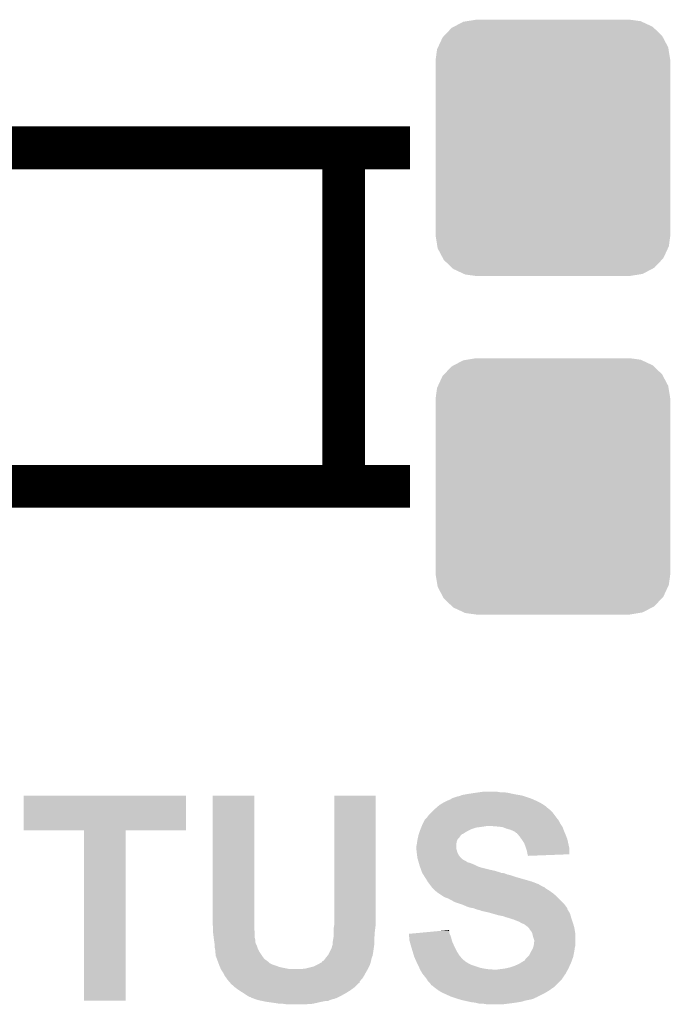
# Model space of a CAD drawing. Extents: x -1.3 to 24.2, y -3.9 to 53.5.
# Tile 17 of 43: x 14.6 to 17.7, y 6.1 to 10.8. Entities that reach past the tile are written whole.
import ezdxf

# ---------------------------------------------------------------- set-up
doc = ezdxf.new("R2010")
doc.units = 0
doc.layers.get('0').update_dxf_attribs({"linetype": 'CONTINUOUS'})
doc.layers.add('CORDELIA-I_CLICK_V100_GTO', color=12, linetype='CONTINUOUS')
doc.layers.add('CORDELIA-I_CLICK_V100_GTS', color=13, linetype='CONTINUOUS')

# ---------------------------------------------------------------- blocks, each defined once
blk = doc.blocks.new('CUSTOM_86')
for points in [[(-0.408956, 0.602522), (-0.36576, 0.6096), (0.417544, 0.602522), (0.36576, 0.6096)], [(-0.517566, 0.533322), (-0.482522, 0.57028), (0.51948, 0.533322), (0.480504, 0.57028)], [(-0.482522, 0.57028), (-0.47121, 0.576274), (0.480504, 0.57028), (0.474182, 0.576274)], [(-0.47121, 0.576274), (-0.427362, 0.599506), (0.474182, 0.576274), (0.424052, 0.599506)], [(-0.427362, 0.599506), (-0.408956, 0.602522), (0.424052, 0.599506), (0.417544, 0.602522)], [(-0.547174, 0.478162), (-0.525474, 0.524982), (0.548706, 0.478162), (0.5239, 0.524982)], [(-0.525474, 0.524982), (-0.517566, 0.533322), (0.5239, 0.524982), (0.51948, 0.533322)], [(-0.551722, 0.468344), (-0.547174, 0.478162), (0.550316, 0.468344), (0.548706, 0.478162)], [(-0.5588, 0.41656), (-0.551722, 0.468344), (0.5588, 0.41656), (0.550316, 0.468344)], [(-0.5588, -0.41656), (-0.5588, 0.41656), (0.5588, -0.41656), (0.5588, 0.41656)], [(-0.550314, -0.468344), (-0.5588, -0.41656), (0.551722, -0.468344), (0.5588, -0.41656)], [(-0.548706, -0.478162), (-0.550314, -0.468344), (0.547172, -0.478162), (0.551722, -0.468344)], [(-0.523898, -0.524982), (-0.548706, -0.478162), (0.525474, -0.524982), (0.547172, -0.478162)], [(-0.51948, -0.533322), (-0.523898, -0.524982), (0.517564, -0.533322), (0.525474, -0.524982)], [(-0.480502, -0.57028), (-0.51948, -0.533322), (0.482522, -0.57028), (0.517564, -0.533322)], [(-0.474182, -0.576274), (-0.480502, -0.57028), (0.471208, -0.576274), (0.482522, -0.57028)], [(-0.42405, -0.599506), (-0.474182, -0.576274), (0.427362, -0.599506), (0.471208, -0.576274)], [(-0.417544, -0.602522), (-0.42405, -0.599506), (0.408954, -0.602522), (0.427362, -0.599506)], [(-0.36576, -0.6096), (-0.417544, -0.602522), (0.36576, -0.6096), (0.408954, -0.602522)]]:
    blk.add_solid(points)

msp = doc.modelspace()

# ---------------------------------------------------------------- linework, layer by layer
at = {"layer": 'CORDELIA-I_CLICK_V100_GTO', "const_width": 0.2032}
for points in [[(13.66774, 10.17778), (16.41094, 10.17778)], [(16.09598, 8.56742), (16.09598, 10.17778)], [(13.66774, 8.56742), (16.41094, 8.56742)]]:
    msp.add_lwpolyline(points, dxfattribs=at)
at = {"layer": 'CORDELIA-I_CLICK_V100_GTO'}
for points in [[(14.57198, 6.931682), (14.572, 7.096738), (15.344118, 6.931682), (15.34414, 7.096738)], [(14.572, 7.096738), (14.572002, 7.09676), (15.34414, 7.096738), (14.572002, 7.09676)], [(15.47114, 6.4897), (15.47116, 7.096738), (15.66926, 6.4897), (15.66926, 7.096738)], [(15.47116, 7.096738), (15.471162, 7.09676), (15.66926, 7.096738), (15.471162, 7.09676)], [(16.050262, 6.58114), (16.05028, 7.096738), (16.24838, 6.58114), (16.24838, 7.096738)], [(16.05028, 7.096738), (16.050282, 7.09676), (16.24838, 7.096738), (16.050282, 7.09676)], [(16.587218, 7.07136), (16.603984, 7.07898), (17.01292, 7.07136), (16.995774, 7.07898)], [(16.603984, 7.07898), (16.606526, 7.078986), (16.995774, 7.07898), (16.99576, 7.078986)], [(16.606526, 7.078986), (16.60906, 7.08152), (16.99576, 7.078986), (16.990058, 7.08152)], [(16.60906, 7.08152), (16.611604, 7.08406), (16.990058, 7.08152), (16.982438, 7.08406)], [(16.611604, 7.08406), (16.634462, 7.09168), (16.982438, 7.08406), (16.959578, 7.09168)], [(16.634462, 7.09168), (16.647162, 7.094222), (16.959578, 7.09168), (16.951952, 7.094222)], [(16.647162, 7.094222), (16.653504, 7.096758), (16.951952, 7.094222), (16.944342, 7.096758)], [(16.653504, 7.096758), (16.659862, 7.0993), (16.944342, 7.096758), (16.929942, 7.0993)], [(16.659862, 7.0993), (16.6878, 7.10438), (16.929942, 7.0993), (16.90116, 7.10438)], [(16.6878, 7.10438), (16.72082, 7.10946), (16.90116, 7.10438), (16.878298, 7.10946)], [(16.72082, 7.10946), (16.7386, 7.112), (16.878298, 7.10946), (16.86052, 7.112)], [(16.7386, 7.112), (16.756382, 7.11454), (16.842742, 7.112), (16.827498, 7.11454)], [(16.522698, 7.025638), (16.525238, 7.028178), (17.0815, 7.025638), (17.076426, 7.028178)], [(16.525238, 7.028178), (16.530306, 7.033246), (17.076426, 7.028178), (17.073886, 7.033246)], [(16.530306, 7.033246), (16.53032, 7.03326), (17.073886, 7.033246), (17.071346, 7.03326)], [(16.53032, 7.03326), (16.547736, 7.0485), (17.071346, 7.03326), (17.053562, 7.0485)], [(16.547736, 7.0485), (16.550642, 7.051042), (17.053562, 7.0485), (17.049494, 7.051042)], [(16.550642, 7.051042), (16.567574, 7.0612), (17.049494, 7.051042), (17.033238, 7.0612)], [(16.567574, 7.0612), (16.576042, 7.06628), (17.033238, 7.0612), (17.02308, 7.06628)], [(16.576042, 7.06628), (16.587218, 7.07136), (17.02308, 7.06628), (17.01292, 7.07136)], [(16.47952, 6.977378), (16.482062, 6.98246), (17.119602, 6.977378), (17.115538, 6.98246)], [(16.482062, 6.98246), (16.489678, 6.99008), (17.115538, 6.98246), (17.10944, 6.99008)], [(16.489678, 6.99008), (16.49222, 6.992622), (17.10944, 6.99008), (17.107534, 6.992622)], [(16.49222, 6.992622), (16.499842, 7.00278), (17.107534, 6.992622), (17.099916, 7.00278)], [(16.499842, 7.00278), (16.517618, 7.020558), (17.099916, 7.00278), (17.08658, 7.020558)], [(16.517618, 7.020558), (16.522698, 7.025638), (17.08658, 7.020558), (17.0815, 7.025638)], [(16.4592, 6.93166), (16.461232, 6.93674), (16.69288, 6.93166), (16.70304, 6.93674)], [(16.461232, 6.93674), (16.464278, 6.944358), (16.70304, 6.93674), (16.725898, 6.944358)], [(16.464278, 6.944358), (16.465296, 6.9469), (16.725898, 6.944358), (16.74622, 6.9469)], [(16.465296, 6.9469), (16.466312, 6.94944), (16.74622, 6.9469), (16.764, 6.94944)], [(16.466312, 6.94944), (16.467328, 6.95198), (16.764, 6.94944), (16.779238, 6.95198)], [(16.467328, 6.95198), (16.46936, 6.95706), (17.133994, 6.95198), (17.130608, 6.95706)], [(16.46936, 6.95706), (16.471898, 6.962138), (17.130608, 6.95706), (17.127222, 6.962138)], [(16.471898, 6.962138), (16.47952, 6.977378), (17.127222, 6.962138), (17.119602, 6.977378)], [(16.82496, 6.94944), (16.794482, 6.95198), (17.135688, 6.94944), (17.133994, 6.95198)], [(16.850358, 6.9469), (16.82496, 6.94944), (17.13738, 6.9469), (17.135688, 6.94944)], [(16.87068, 6.93928), (16.850358, 6.9469), (17.140238, 6.93928), (17.13738, 6.9469)], [(16.88846, 6.934202), (16.87068, 6.93928), (17.142142, 6.934202), (17.140238, 6.93928)], [(16.90116, 6.92912), (16.88846, 6.934202), (17.144048, 6.92912), (17.142142, 6.934202)], [(14.858978, 6.93166), (14.57198, 6.931682), (15.344118, 6.93166), (15.344118, 6.931682)], [(14.85898, 6.931638), (14.858978, 6.93166), (15.05712, 6.931638), (15.344118, 6.93166)], [(14.859, 6.121422), (14.85898, 6.931638), (15.057098, 6.121422), (15.05712, 6.931638)], [(16.445774, 6.880858), (16.4465, 6.885938), (16.63446, 6.880858), (16.636998, 6.885938)], [(16.4465, 6.885938), (16.447628, 6.891016), (16.636998, 6.885938), (16.639538, 6.891016)], [(16.447628, 6.891016), (16.449322, 6.898638), (16.639538, 6.891016), (16.647158, 6.898638)], [(16.449322, 6.898638), (16.451016, 6.90626), (16.647158, 6.898638), (16.65224, 6.90626)], [(16.451016, 6.90626), (16.451582, 6.9088), (16.65224, 6.90626), (16.65478, 6.9088)], [(16.451582, 6.9088), (16.453272, 6.913874), (16.65478, 6.9088), (16.659854, 6.913874)], [(16.453272, 6.913874), (16.453274, 6.91388), (16.659854, 6.913874), (16.662396, 6.91388)], [(16.453274, 6.91388), (16.457506, 6.92658), (16.662396, 6.91388), (16.682722, 6.92658)], [(16.457506, 6.92658), (16.4592, 6.93166), (16.682722, 6.92658), (16.69288, 6.93166)], [(16.90624, 6.92658), (16.90116, 6.92912), (17.145, 6.92658), (17.144048, 6.92912)], [(16.911316, 6.924042), (16.90624, 6.92658), (17.146088, 6.924042), (17.145, 6.92658)], [(16.916394, 6.918966), (16.911316, 6.924042), (17.148264, 6.918966), (17.146088, 6.924042)], [(16.918932, 6.91896), (16.916394, 6.918966), (17.148266, 6.91896), (17.148264, 6.918966)], [(16.927404, 6.9088), (16.918932, 6.91896), (17.15262, 6.9088), (17.148266, 6.91896)], [(16.93164, 6.90372), (16.927404, 6.9088), (17.154526, 6.90372), (17.15262, 6.9088)], [(16.942528, 6.888478), (16.93164, 6.90372), (17.16024, 6.888478), (17.154526, 6.90372)], [(16.94434, 6.88594), (16.942528, 6.888478), (17.160804, 6.88594), (17.16024, 6.888478)], [(16.954498, 6.870702), (16.94434, 6.88594), (17.164192, 6.870702), (17.160804, 6.88594)], [(16.44142, 6.855462), (16.443958, 6.868158), (16.631922, 6.855462), (16.63192, 6.868158)], [(16.44142, 6.842762), (16.44142, 6.855462), (16.631922, 6.842762), (16.631922, 6.855462)], [(16.441422, 6.842758), (16.44142, 6.842762), (16.631922, 6.842758), (16.631922, 6.842762)], [(16.442268, 6.83514), (16.441422, 6.842758), (16.634458, 6.83514), (16.631922, 6.842758)], [(16.443958, 6.868158), (16.44396, 6.86816), (16.63192, 6.868158), (16.63192, 6.86816)], [(16.44396, 6.86816), (16.445774, 6.880858), (16.63192, 6.86816), (16.63446, 6.880858)], [(16.96212, 6.85038), (16.954498, 6.870702), (17.168708, 6.85038), (17.164192, 6.870702)], [(16.96466, 6.842758), (16.96212, 6.85038), (17.1704, 6.842758), (17.168708, 6.85038)], [(16.967198, 6.83514), (16.96466, 6.842758), (17.170392, 6.83514), (17.1704, 6.842758)], [(16.443396, 6.824978), (16.442268, 6.83514), (16.637, 6.824978), (16.634458, 6.83514)], [(16.44396, 6.8199), (16.443396, 6.824978), (16.639542, 6.8199), (16.637, 6.824978)], [(16.444596, 6.81482), (16.44396, 6.8199), (16.642082, 6.81482), (16.639542, 6.8199)], [(16.445866, 6.80466), (16.444596, 6.81482), (16.649702, 6.80466), (16.642082, 6.81482)], [(16.4465, 6.799582), (16.445866, 6.80466), (16.65478, 6.799582), (16.649702, 6.80466)], [(16.447954, 6.7945), (16.4465, 6.799582), (16.65986, 6.7945), (16.65478, 6.799582)], [(16.449404, 6.78942), (16.447954, 6.7945), (16.667482, 6.78942), (16.65986, 6.7945)], [(16.96974, 6.82244), (16.967198, 6.83514), (17.170382, 6.82244), (17.170392, 6.83514)], [(16.971012, 6.81736), (16.96974, 6.82244), (17.170378, 6.81736), (17.170382, 6.82244)], [(16.97228, 6.812282), (16.971012, 6.81736), (17.037982, 6.812282), (17.170378, 6.81736)], [(16.97228, 6.809762), (16.97228, 6.812282), (16.97228, 6.809762), (17.037982, 6.812282)], [(16.450858, 6.784338), (16.449404, 6.78942), (16.677642, 6.784338), (16.667482, 6.78942)], [(16.452308, 6.779258), (16.450858, 6.784338), (16.685262, 6.779258), (16.677642, 6.784338)], [(16.453034, 6.776718), (16.452308, 6.779258), (16.695422, 6.776718), (16.685262, 6.779258)], [(16.455938, 6.76656), (16.453034, 6.776718), (16.72082, 6.76656), (16.695422, 6.776718)], [(16.456662, 6.76402), (16.455938, 6.76656), (16.725902, 6.76402), (16.72082, 6.76656)], [(16.458476, 6.75894), (16.456662, 6.76402), (16.736062, 6.75894), (16.725902, 6.76402)], [(16.46029, 6.753862), (16.458476, 6.75894), (16.7513, 6.753862), (16.736062, 6.75894)], [(16.463918, 6.7437), (16.46029, 6.753862), (16.79194, 6.7437), (16.7513, 6.753862)], [(16.465732, 6.73862), (16.463918, 6.7437), (16.814798, 6.73862), (16.79194, 6.7437)], [(16.468454, 6.731), (16.465732, 6.73862), (16.8402, 6.731), (16.814798, 6.73862)], [(16.46936, 6.72846), (16.468454, 6.731), (16.845284, 6.72846), (16.8402, 6.731)], [(16.470978, 6.725918), (16.46936, 6.72846), (16.863062, 6.725918), (16.852902, 6.72846)], [(16.47421, 6.72084), (16.470978, 6.725918), (16.875762, 6.72084), (16.863062, 6.725918)], [(16.475828, 6.718298), (16.47421, 6.72084), (16.88846, 6.718298), (16.875762, 6.72084)], [(16.482292, 6.70814), (16.475828, 6.718298), (16.91894, 6.70814), (16.88846, 6.718298)], [(16.48714, 6.70052), (16.482292, 6.70814), (16.945614, 6.70052), (16.91894, 6.70814)], [(16.494758, 6.687822), (16.48714, 6.70052), (16.99006, 6.687822), (16.945614, 6.70052)], [(16.504286, 6.67512), (16.494758, 6.687822), (17.023082, 6.67512), (16.99006, 6.687822)], [(16.510002, 6.6675), (16.504286, 6.67512), (17.03578, 6.6675), (17.023082, 6.67512)], [(16.515718, 6.65988), (16.510002, 6.6675), (17.051024, 6.65988), (17.03578, 6.6675)], [(16.515734, 6.659858), (16.515718, 6.65988), (17.05356, 6.659858), (17.051024, 6.65988)], [(16.51762, 6.657342), (16.515734, 6.659858), (17.053568, 6.657342), (17.05356, 6.659858)], [(16.517626, 6.657336), (16.51762, 6.657342), (17.053568, 6.657336), (17.053568, 6.657342)], [(16.522702, 6.65226), (16.517626, 6.657336), (17.061178, 6.65226), (17.053568, 6.657336)], [(16.53032, 6.644642), (16.522702, 6.65226), (17.07388, 6.644642), (17.061178, 6.65226)], [(16.53032, 6.64464), (16.53032, 6.644642), (17.073884, 6.64464), (17.07388, 6.644642)], [(16.54302, 6.63448), (16.53032, 6.64464), (17.088106, 6.63448), (17.073884, 6.64464)], [(16.546832, 6.63194), (16.54302, 6.63448), (17.09166, 6.63194), (17.088106, 6.63448)], [(16.565878, 6.619242), (16.546832, 6.63194), (17.106898, 6.619242), (17.09166, 6.63194)], [(16.573498, 6.614162), (16.565878, 6.619242), (17.111978, 6.614162), (17.106898, 6.619242)], [(16.59382, 6.60654), (16.573498, 6.614162), (17.1196, 6.60654), (17.111978, 6.614162)], [(16.626838, 6.58876), (16.59382, 6.60654), (17.13738, 6.58876), (17.1196, 6.60654)], [(16.05026, 6.48716), (16.050262, 6.58114), (16.24838, 6.48716), (16.24838, 6.58114)], [(16.649706, 6.581138), (16.626838, 6.58876), (17.145, 6.581138), (17.13738, 6.58876)], [(16.66494, 6.57606), (16.649706, 6.581138), (17.14881, 6.57606), (17.145, 6.581138)], [(16.682722, 6.56844), (16.66494, 6.57606), (17.154524, 6.56844), (17.14881, 6.57606)], [(16.697958, 6.563362), (16.682722, 6.56844), (17.158332, 6.563362), (17.154524, 6.56844)], [(16.713198, 6.56082), (16.697958, 6.563362), (17.160238, 6.56082), (17.158332, 6.563362)], [(16.71321, 6.560816), (16.713198, 6.56082), (17.16024, 6.560816), (17.160238, 6.56082)], [(16.725898, 6.555742), (16.71321, 6.560816), (17.160244, 6.555742), (17.16024, 6.560816)], [(16.72593, 6.555734), (16.725898, 6.555742), (17.160244, 6.555734), (17.160244, 6.555742)], [(16.746218, 6.550662), (16.72593, 6.555734), (17.163628, 6.550662), (17.160244, 6.555734)], [(16.751296, 6.548122), (16.746218, 6.550662), (17.16532, 6.548122), (17.163628, 6.550662)], [(16.751298, 6.54812), (16.751296, 6.548122), (17.165322, 6.54812), (17.16532, 6.548122)], [(16.77416, 6.54304), (16.751298, 6.54812), (17.16837, 6.54304), (17.165322, 6.54812)], [(16.79448, 6.53796), (16.77416, 6.54304), (17.171418, 6.53796), (17.16837, 6.54304)], [(16.80337, 6.53542), (16.79448, 6.53796), (17.172942, 6.53542), (17.171418, 6.53796)], [(16.83004, 6.5278), (16.80337, 6.53542), (17.17512, 6.5278), (17.172942, 6.53542)], [(16.855438, 6.52272), (16.83004, 6.5278), (17.17657, 6.52272), (17.17512, 6.5278)], [(16.868138, 6.517642), (16.855438, 6.52272), (17.17802, 6.517642), (17.17657, 6.52272)], [(16.868146, 6.51764), (16.868138, 6.517642), (17.17802, 6.51764), (17.17802, 6.517642)], [(16.8783, 6.515098), (16.868146, 6.51764), (17.178868, 6.515098), (17.17802, 6.51764)], [(16.893542, 6.51002), (16.8783, 6.515098), (17.18056, 6.51002), (17.178868, 6.515098)], [(15.473116, 6.47192), (15.47114, 6.4897), (15.66926, 6.47192), (15.66926, 6.4897)], [(15.47368, 6.46684), (15.473116, 6.47192), (15.669722, 6.46684), (15.66926, 6.47192)], [(15.47368, 6.443982), (15.47368, 6.46684), (15.6718, 6.443982), (15.669722, 6.46684)], [(16.04772, 6.464302), (16.05026, 6.479542), (16.245522, 6.464302), (16.247426, 6.479542)], [(16.04772, 6.44652), (16.04772, 6.464302), (16.2433, 6.44652), (16.245522, 6.464302)], [(16.05026, 6.479542), (16.05026, 6.48716), (16.247426, 6.479542), (16.24838, 6.48716)], [(16.903698, 6.507482), (16.893542, 6.51002), (17.181406, 6.507482), (17.18056, 6.51002)], [(16.90878, 6.50494), (16.903698, 6.507482), (17.182254, 6.50494), (17.181406, 6.507482)], [(16.929102, 6.49732), (16.90878, 6.50494), (17.184794, 6.49732), (17.182254, 6.50494)], [(16.933334, 6.49478), (16.929102, 6.49732), (17.18564, 6.49478), (17.184794, 6.49732)], [(16.941798, 6.4897), (16.933334, 6.49478), (17.187164, 6.4897), (17.18564, 6.49478)], [(16.9545, 6.48462), (16.941798, 6.4897), (17.188688, 6.48462), (17.187164, 6.4897)], [(16.96466, 6.477), (16.9545, 6.48462), (17.190974, 6.477), (17.188688, 6.48462)], [(16.97228, 6.47192), (16.96466, 6.477), (17.192498, 6.47192), (17.190974, 6.477)], [(16.97482, 6.46938), (16.97228, 6.47192), (17.19326, 6.46938), (17.192498, 6.47192)], [(16.979894, 6.464306), (16.97482, 6.46938), (17.194106, 6.464306), (17.19326, 6.46938)], [(16.9799, 6.461764), (16.979894, 6.464306), (17.19453, 6.461764), (17.194106, 6.464306)], [(15.47622, 6.42366), (15.47368, 6.443982), (15.6718, 6.42366), (15.6718, 6.443982)], [(15.476584, 6.421118), (15.47622, 6.42366), (15.6718, 6.421118), (15.6718, 6.42366)], [(15.478036, 6.410958), (15.476584, 6.421118), (15.67434, 6.410958), (15.6718, 6.421118)], [(16.04518, 6.41096), (16.04772, 6.426202), (16.241208, 6.41096), (16.242104, 6.426202)], [(16.04772, 6.426202), (16.04772, 6.44652), (16.242104, 6.426202), (16.2433, 6.44652)], [(16.40588, 6.4389), (16.433072, 6.441436), (16.59999, 6.4389), (16.598902, 6.441436)], [(16.407142, 6.423658), (16.40588, 6.4389), (16.60652, 6.423658), (16.59999, 6.4389)], [(16.4084, 6.408422), (16.407142, 6.423658), (16.61033, 6.408422), (16.60652, 6.423658)], [(16.433072, 6.441436), (16.54202, 6.451596), (16.598902, 6.441436), (16.5989, 6.451596)], [(16.54202, 6.451596), (16.596366, 6.456664), (16.5989, 6.451596), (16.596366, 6.456664)], [(16.98752, 6.4516), (16.9799, 6.461764), (17.196224, 6.4516), (17.19453, 6.461764)], [(16.992598, 6.443984), (16.98752, 6.4516), (17.197494, 6.443984), (17.196224, 6.4516)], [(16.993872, 6.438898), (16.992598, 6.443984), (17.19834, 6.438898), (17.197494, 6.443984)], [(16.997682, 6.42366), (16.993872, 6.438898), (17.19834, 6.42366), (17.19834, 6.438898)], [(17.002758, 6.408422), (16.997682, 6.42366), (17.19834, 6.408422), (17.19834, 6.42366)], [(15.479486, 6.400798), (15.478036, 6.410958), (15.674342, 6.400798), (15.67434, 6.410958)], [(15.480576, 6.39318), (15.479486, 6.400798), (15.67688, 6.39318), (15.674342, 6.400798)], [(15.4813, 6.3881), (15.480576, 6.39318), (15.67942, 6.3881), (15.67688, 6.39318)], [(15.4813, 6.383018), (15.4813, 6.3881), (15.68196, 6.383018), (15.67942, 6.3881)], [(15.4813, 6.375402), (15.4813, 6.383018), (15.6845, 6.375402), (15.68196, 6.383018)], [(15.482826, 6.36778), (15.4813, 6.375402), (15.68704, 6.36778), (15.6845, 6.375402)], [(16.0274, 6.35), (16.037562, 6.370322), (16.23568, 6.35), (16.238582, 6.370322)], [(16.037562, 6.370322), (16.041914, 6.38556), (16.238582, 6.370322), (16.24076, 6.38556)], [(16.041914, 6.38556), (16.04264, 6.388102), (16.24076, 6.38556), (16.24076, 6.388102)], [(16.04264, 6.398262), (16.043656, 6.403342), (16.24076, 6.398262), (16.24076, 6.403342)], [(16.04264, 6.388102), (16.04264, 6.398262), (16.24076, 6.388102), (16.24076, 6.398262)], [(16.043656, 6.403342), (16.04518, 6.41096), (16.24076, 6.403342), (16.241208, 6.41096)], [(16.409788, 6.403338), (16.4084, 6.408422), (16.6116, 6.403338), (16.61033, 6.408422)], [(16.41602, 6.38048), (16.409788, 6.403338), (16.62176, 6.38048), (16.6116, 6.403338)], [(16.42364, 6.355082), (16.41602, 6.38048), (16.63446, 6.355082), (16.62176, 6.38048)], [(16.99514, 6.367782), (16.996832, 6.372858), (17.195074, 6.367782), (17.1958, 6.372858)], [(16.996832, 6.372858), (17.000218, 6.383018), (17.1958, 6.372858), (17.19834, 6.383018)], [(17.000218, 6.383018), (17.00022, 6.383022), (17.19834, 6.383018), (17.19834, 6.383022)], [(17.00022, 6.383022), (17.00276, 6.403342), (17.19834, 6.383022), (17.19834, 6.403342)], [(17.00276, 6.403342), (17.002758, 6.408422), (17.19834, 6.403342), (17.19834, 6.408422)], [(15.48384, 6.362702), (15.482826, 6.36778), (15.68958, 6.362702), (15.68704, 6.36778)], [(15.48384, 6.352538), (15.48384, 6.362702), (15.694662, 6.352538), (15.68958, 6.362702)], [(15.48384, 6.350004), (15.48384, 6.352538), (15.696352, 6.350004), (15.694662, 6.352538)], [(15.486378, 6.342382), (15.48384, 6.350004), (15.701434, 6.342382), (15.696352, 6.350004)], [(15.48638, 6.3373), (15.486378, 6.342382), (15.70482, 6.3373), (15.701434, 6.342382)], [(15.48638, 6.332226), (15.48638, 6.3373), (15.708446, 6.332226), (15.70482, 6.3373)], [(15.488914, 6.329686), (15.48638, 6.332226), (15.71026, 6.329686), (15.708446, 6.332226)], [(15.48892, 6.327144), (15.488914, 6.329686), (15.712076, 6.327144), (15.71026, 6.329686)], [(15.49178, 6.319518), (15.48892, 6.327144), (15.717522, 6.319518), (15.712076, 6.327144)], [(16.008346, 6.322058), (16.012156, 6.327136), (16.22806, 6.322058), (16.230598, 6.327136)], [(16.012156, 6.327136), (16.01216, 6.32714), (16.230598, 6.327136), (16.230598, 6.32714)], [(16.01216, 6.32714), (16.016206, 6.332198), (16.230598, 6.32714), (16.2306, 6.332198)], [(16.016206, 6.332198), (16.016224, 6.33222), (16.2306, 6.332198), (16.233118, 6.33222)], [(16.016224, 6.33222), (16.018254, 6.334758), (16.233118, 6.33222), (16.23314, 6.334758)], [(16.018254, 6.334758), (16.022322, 6.339842), (16.23314, 6.334758), (16.233986, 6.339842)], [(16.022322, 6.339842), (16.0274, 6.35), (16.233986, 6.339842), (16.23568, 6.35)], [(16.429736, 6.334758), (16.42364, 6.355082), (16.64716, 6.334758), (16.63446, 6.355082)], [(16.431258, 6.32968), (16.429736, 6.334758), (16.651606, 6.32968), (16.64716, 6.334758)], [(16.438034, 6.314438), (16.431258, 6.32968), (16.664944, 6.314438), (16.651606, 6.32968)], [(16.959582, 6.316982), (16.972278, 6.32968), (17.18356, 6.316982), (17.188178, 6.32968)], [(16.972278, 6.32968), (16.977362, 6.334764), (17.188178, 6.32968), (17.189194, 6.334764)], [(16.977362, 6.334764), (16.98498, 6.349998), (17.189194, 6.334764), (17.192242, 6.349998)], [(16.98498, 6.349998), (16.987884, 6.355082), (17.192242, 6.349998), (17.19326, 6.355082)], [(16.987884, 6.355082), (16.99514, 6.367782), (17.19326, 6.355082), (17.195074, 6.367782)], [(15.496542, 6.306818), (15.49178, 6.319518), (15.735302, 6.306818), (15.717522, 6.319518)], [(15.4994, 6.299198), (15.496542, 6.306818), (15.742924, 6.299198), (15.735302, 6.306818)], [(15.501304, 6.29412), (15.4994, 6.299198), (15.753082, 6.29412), (15.742924, 6.299198)], [(15.503208, 6.28904), (15.501304, 6.29412), (15.76832, 6.28904), (15.753082, 6.29412)], [(15.50416, 6.2865), (15.503208, 6.28904), (15.775094, 6.2865), (15.76832, 6.28904)], [(15.506338, 6.28142), (15.50416, 6.2865), (15.788642, 6.28142), (15.775094, 6.2865)], [(15.508516, 6.27634), (15.506338, 6.28142), (15.8115, 6.27634), (15.788642, 6.28142)], [(15.510692, 6.27126), (15.508516, 6.27634), (15.836902, 6.27126), (15.8115, 6.27634)], [(15.9131, 6.2738), (15.953742, 6.28396), (16.211548, 6.2738), (16.216628, 6.28396)], [(15.953742, 6.28396), (15.968978, 6.29158), (16.216628, 6.28396), (16.22044, 6.29158)], [(15.968978, 6.29158), (15.974058, 6.29412), (16.22044, 6.29158), (16.221164, 6.29412)], [(15.974058, 6.29412), (15.991838, 6.304292), (16.221164, 6.29412), (16.224072, 6.304292)], [(15.991838, 6.304292), (15.991854, 6.306826), (16.224072, 6.304292), (16.224796, 6.306826)], [(15.991854, 6.306826), (15.996916, 6.30936), (16.224796, 6.306826), (16.22552, 6.30936)], [(15.996916, 6.30936), (15.99692, 6.309362), (16.22552, 6.30936), (16.22552, 6.309362)], [(15.99692, 6.309362), (16.00454, 6.316982), (16.22552, 6.309362), (16.227044, 6.316982)], [(16.00454, 6.316982), (16.008346, 6.322058), (16.227044, 6.316982), (16.22806, 6.322058)], [(16.439164, 6.311898), (16.438034, 6.314438), (16.67002, 6.311898), (16.664944, 6.314438)], [(16.44142, 6.30682), (16.439164, 6.311898), (16.6751, 6.30682), (16.67002, 6.311898)], [(16.441422, 6.306818), (16.44142, 6.30682), (16.675102, 6.306818), (16.6751, 6.30682)], [(16.44523, 6.2992), (16.441422, 6.306818), (16.6878, 6.2992), (16.675102, 6.306818)], [(16.44904, 6.29158), (16.44523, 6.2992), (16.703042, 6.29158), (16.6878, 6.2992)], [(16.45158, 6.2865), (16.44904, 6.29158), (16.718282, 6.2865), (16.703042, 6.29158)], [(16.455936, 6.27634), (16.45158, 6.2865), (16.74876, 6.27634), (16.718282, 6.2865)], [(16.458112, 6.27126), (16.455936, 6.27634), (16.7767, 6.27126), (16.74876, 6.27634)], [(16.863058, 6.2738), (16.88592, 6.278882), (17.16532, 6.2738), (17.167628, 6.278882)], [(16.88592, 6.278882), (16.908778, 6.2865), (17.167628, 6.278882), (17.171092, 6.2865)], [(16.908778, 6.2865), (16.93164, 6.296662), (17.171092, 6.2865), (17.17571, 6.296662)], [(16.93164, 6.296662), (16.93977, 6.301742), (17.17571, 6.296662), (17.17802, 6.301742)], [(16.93977, 6.301742), (16.951964, 6.30936), (17.17802, 6.301742), (17.180788, 6.30936)], [(16.951964, 6.30936), (16.954504, 6.309368), (17.180788, 6.30936), (17.180792, 6.309368)], [(16.954504, 6.309368), (16.959582, 6.316982), (17.180792, 6.309368), (17.18356, 6.316982)], [(15.51178, 6.26872), (15.510692, 6.27126), (16.208826, 6.26872), (16.210278, 6.27126)], [(15.521938, 6.253482), (15.51178, 6.26872), (16.20012, 6.253482), (16.208826, 6.26872)], [(15.52194, 6.25348), (15.521938, 6.253482), (16.20012, 6.25348), (16.20012, 6.253482)], [(15.52956, 6.238242), (15.52194, 6.25348), (16.191654, 6.238242), (16.20012, 6.25348)], [(15.535276, 6.23062), (15.52956, 6.238242), (16.18742, 6.23062), (16.191654, 6.238242)], [(15.53718, 6.22808), (15.535276, 6.23062), (16.185242, 6.22808), (16.18742, 6.23062)], [(15.89278, 6.27126), (15.892796, 6.271262), (16.210278, 6.27126), (16.21028, 6.271262)], [(15.892796, 6.271262), (15.9131, 6.2738), (16.21028, 6.271262), (16.211548, 6.2738)], [(16.4592, 6.26872), (16.458112, 6.27126), (16.809718, 6.26872), (16.7767, 6.27126)], [(16.469358, 6.250942), (16.4592, 6.26872), (17.15285, 6.250942), (17.162548, 6.26872)], [(16.473424, 6.24586), (16.469358, 6.250942), (17.150078, 6.24586), (17.15285, 6.250942)], [(16.475456, 6.24332), (16.473424, 6.24586), (17.14754, 6.24332), (17.150078, 6.24586)], [(16.48968, 6.22554), (16.475456, 6.24332), (17.135686, 6.22554), (17.14754, 6.24332)], [(16.82496, 6.26872), (16.84274, 6.27126), (17.162548, 6.26872), (17.163934, 6.27126)], [(16.84274, 6.27126), (16.863058, 6.2738), (17.163934, 6.27126), (17.16532, 6.2738)], [(15.54226, 6.22046), (15.53718, 6.22808), (16.178714, 6.22046), (16.185242, 6.22808)], [(15.544802, 6.21792), (15.54226, 6.22046), (16.176536, 6.21792), (16.178714, 6.22046)], [(15.549162, 6.212834), (15.544802, 6.21792), (16.17218, 6.212834), (16.176536, 6.21792)], [(15.553512, 6.207756), (15.549162, 6.212834), (16.172172, 6.207756), (16.17218, 6.212834)], [(15.557864, 6.202678), (15.553512, 6.207756), (16.164558, 6.202678), (16.172172, 6.207756)], [(15.560038, 6.20014), (15.557864, 6.202678), (16.16202, 6.20014), (16.164558, 6.202678)], [(15.58036, 6.18236), (15.560038, 6.20014), (16.14424, 6.18236), (16.16202, 6.20014)], [(16.49273, 6.220458), (16.48968, 6.22554), (17.132298, 6.220458), (17.135686, 6.22554)], [(16.497298, 6.212842), (16.49273, 6.220458), (17.124682, 6.212842), (17.132298, 6.220458)], [(16.507458, 6.202682), (16.497298, 6.212842), (17.114522, 6.202682), (17.124682, 6.212842)], [(16.51254, 6.195064), (16.507458, 6.202682), (17.106904, 6.195064), (17.114522, 6.202682)], [(16.517616, 6.192522), (16.51254, 6.195064), (17.104362, 6.192522), (17.106904, 6.195064)], [(16.5227, 6.187442), (16.517616, 6.192522), (17.099282, 6.187442), (17.104362, 6.192522)], [(16.522704, 6.18744), (16.5227, 6.187442), (17.09928, 6.18744), (17.099282, 6.187442)], [(16.543022, 6.1722), (16.522704, 6.18744), (17.07751, 6.1722), (17.09928, 6.18744)], [(15.598142, 6.16966), (15.58036, 6.18236), (16.12646, 6.16966), (16.14424, 6.18236)], [(15.618458, 6.156962), (15.598142, 6.16966), (16.10614, 6.156962), (16.12646, 6.16966)], [(15.61846, 6.15696), (15.618458, 6.156962), (16.106136, 6.15696), (16.10614, 6.156962)], [(15.6337, 6.146798), (15.61846, 6.15696), (16.087846, 6.146798), (16.106136, 6.15696)], [(15.637932, 6.14426), (15.6337, 6.146798), (16.08328, 6.14426), (16.087846, 6.146798)], [(15.646398, 6.13918), (15.637932, 6.14426), (16.073118, 6.13918), (16.08328, 6.14426)], [(15.656542, 6.136644), (15.646398, 6.13918), (16.068044, 6.136644), (16.073118, 6.13918)], [(15.65656, 6.134122), (15.656542, 6.136644), (16.063, 6.134122), (16.068044, 6.136644)], [(16.547088, 6.16966), (16.543022, 6.1722), (17.073882, 6.16966), (17.07751, 6.1722)], [(16.56334, 6.159502), (16.547088, 6.16966), (17.05695, 6.159502), (17.073882, 6.16966)], [(16.574774, 6.15442), (16.56334, 6.159502), (17.04848, 6.15442), (17.05695, 6.159502)], [(16.609062, 6.13918), (16.574774, 6.15442), (17.018002, 6.13918), (17.04848, 6.15442)], [(16.609068, 6.139178), (16.609062, 6.13918), (17.018, 6.139178), (17.018002, 6.13918)], [(16.616682, 6.13664), (16.609068, 6.139178), (17.015454, 6.13664), (17.018, 6.139178)], [(16.616694, 6.136636), (16.616682, 6.13664), (17.010374, 6.136636), (17.015454, 6.13664)], [(16.63192, 6.13156), (16.616694, 6.136636), (17.00276, 6.13156), (17.010374, 6.136636)], [(15.057098, 6.1214), (14.859, 6.121422), (15.057098, 6.1214), (15.057098, 6.121422)], [(15.659096, 6.1341), (15.65656, 6.134122), (16.062956, 6.1341), (16.063, 6.134122)], [(15.665448, 6.13156), (15.659096, 6.1341), (16.057876, 6.13156), (16.062956, 6.1341)], [(15.665454, 6.131558), (15.665448, 6.13156), (16.055336, 6.131558), (16.057876, 6.13156)], [(15.6718, 6.12902), (15.665454, 6.131558), (16.050256, 6.12902), (16.055336, 6.131558)], [(15.671808, 6.129018), (15.6718, 6.12902), (16.045178, 6.129018), (16.050256, 6.12902)], [(15.68704, 6.123942), (15.671808, 6.129018), (16.029946, 6.123942), (16.045178, 6.129018)], [(15.68705, 6.12394), (15.68704, 6.123942), (16.02994, 6.12394), (16.029946, 6.123942)], [(15.710752, 6.11886), (15.68705, 6.12394), (16.019776, 6.11886), (16.02994, 6.12394)], [(15.722602, 6.11632), (15.710752, 6.11886), (15.994378, 6.11632), (16.007078, 6.11886)], [(15.740382, 6.11378), (15.722602, 6.11632), (15.98168, 6.11378), (15.994378, 6.11632)], [(15.75816, 6.11124), (15.740382, 6.11378), (15.970672, 6.11124), (15.98168, 6.11378)], [(15.791178, 6.10616), (15.75816, 6.11124), (15.94866, 6.10616), (15.970672, 6.11124)], [(15.8242, 6.10362), (15.806418, 6.10616), (15.913102, 6.10362), (15.94866, 6.10616)], [(16.640382, 6.129022), (16.63192, 6.13156), (16.99514, 6.129022), (17.00276, 6.13156)], [(16.648856, 6.12648), (16.640382, 6.129022), (16.98498, 6.12648), (16.99514, 6.129022)], [(16.657322, 6.12394), (16.648856, 6.12648), (16.972284, 6.12394), (16.98498, 6.12648)], [(16.668762, 6.121398), (16.657322, 6.12394), (16.95958, 6.121398), (16.972284, 6.12394)], [(16.691612, 6.11632), (16.668762, 6.121398), (16.94434, 6.11632), (16.95958, 6.121398)], [(16.703042, 6.11378), (16.691612, 6.11632), (16.9291, 6.11378), (16.94434, 6.11632)], [(16.723358, 6.11124), (16.703042, 6.11378), (16.91132, 6.11124), (16.9291, 6.11378)], [(16.733518, 6.1087), (16.723358, 6.11124), (16.89354, 6.1087), (16.91132, 6.11124)], [(16.743678, 6.10616), (16.733518, 6.1087), (16.873218, 6.10616), (16.89354, 6.1087)], [(16.776698, 6.10362), (16.761458, 6.10616), (16.852898, 6.10362), (16.873218, 6.10616)]]:
    msp.add_solid(points, dxfattribs=at)

# ---------------------------------------------------------------- block references
at = {"layer": 'CORDELIA-I_CLICK_V100_GTS'}
for p in [(17.09166, 10.17778), (17.09166, 8.56742)]:
    msp.add_blockref('CUSTOM_86', p, dxfattribs=at)

doc.saveas('drawing.dxf')
